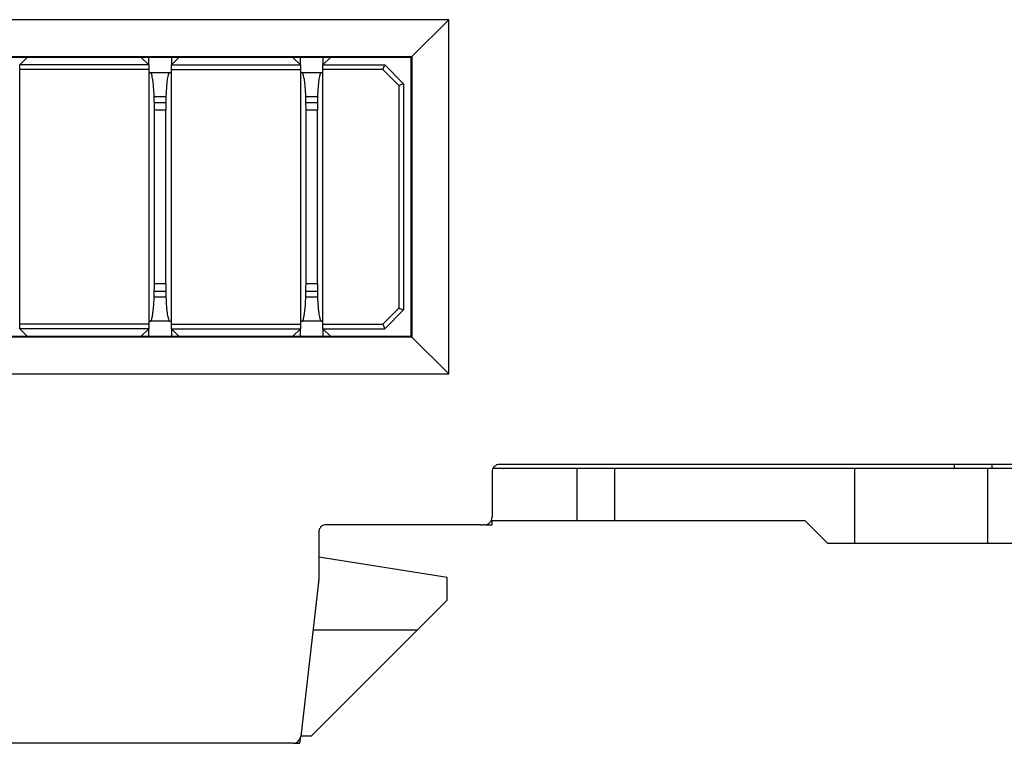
# Model space of a CAD drawing. Header units: millimetres. Extents: x 0 to 427, y 0 to 299.
# Tile 10 of 23: x 118 to 144, y 120 to 139. Entities that reach past the tile are written whole.
import ezdxf

# ---------------------------------------------------------------- set-up
doc = ezdxf.new("R2010")
doc.units = ezdxf.units.MM
doc.header["$MEASUREMENT"] = 0
doc.layers.add('Layer0000', color=7, linetype='Continuous', lineweight=25)

msp = doc.modelspace()

# ---------------------------------------------------------------- linework, layer by layer
at = {"layer": 'Layer0000', "color": 7, "linetype": 'Continuous', "lineweight": 25}
for p, q in [((129.253, 139.494), (101.853, 139.494)), ((129.253, 139.494), (128.276, 138.516)), ((129.253, 130.094), (129.253, 139.494)), ((102.831, 138.516), (128.276, 138.516)), ((128.253, 138.494), (128.276, 138.516)), ((128.276, 138.516), (128.276, 131.071)), ((128.253, 138.494), (102.853, 138.494)), ((117.866, 138.294), (118.066, 138.494)), ((117.866, 138.174), (117.866, 138.294)), ((121.291, 138.294), (117.866, 138.294)), ((121.091, 138.494), (121.291, 138.294)), ((121.291, 138.294), (121.291, 138.494)), ((121.291, 138.294), (121.291, 138.174)), ((121.891, 138.294), (122.091, 138.494)), ((121.891, 138.494), (121.891, 138.294)), ((121.891, 138.174), (121.891, 138.294)), ((121.891, 138.294), (125.316, 138.294)), ((125.116, 138.494), (125.316, 138.294)), ((125.316, 138.294), (125.316, 138.494)), ((125.316, 138.294), (125.316, 138.174)), ((126.116, 138.494), (125.916, 138.294)), ((125.916, 138.494), (125.916, 138.294)), ((125.916, 138.174), (125.916, 138.294)), ((125.916, 138.294), (127.553, 138.294)), ((127.504, 138.174), (127.553, 138.294)), ((127.553, 138.294), (128.053, 137.794)), ((128.253, 131.094), (128.253, 138.494)), ((117.866, 131.414), (117.866, 138.174)), ((121.291, 138.174), (117.866, 138.174)), ((121.291, 138.174), (121.291, 131.414)), ((121.291, 138.094), (121.328, 138.094)), ((121.328, 138.094), (121.853, 138.094)), ((121.853, 138.094), (121.891, 138.094)), ((121.891, 131.414), (121.891, 138.174)), ((121.891, 138.174), (125.316, 138.174)), ((125.316, 138.174), (125.316, 131.414)), ((125.316, 138.094), (125.353, 138.094)), ((125.353, 138.094), (125.878, 138.094)), ((125.878, 138.094), (125.916, 138.094)), ((125.916, 131.414), (125.916, 138.174)), ((127.504, 138.174), (125.916, 138.174)), ((127.933, 137.744), (127.504, 138.174)), ((128.053, 137.794), (127.933, 137.744)), ((127.933, 137.744), (127.933, 131.843)), ((128.053, 137.794), (128.053, 131.794)), ((121.747, 137.444), (121.435, 137.444)), ((121.439, 137.294), (121.743, 137.294)), ((125.772, 137.444), (125.46, 137.444)), ((125.464, 137.294), (125.768, 137.294)), ((121.441, 132.494), (121.441, 137.094)), ((121.741, 137.094), (121.441, 137.094)), ((121.741, 132.494), (121.741, 137.094)), ((125.466, 132.494), (125.466, 137.094)), ((125.766, 137.094), (125.466, 137.094)), ((125.766, 132.494), (125.766, 137.094)), ((121.439, 132.294), (121.743, 132.294)), ((121.441, 132.494), (121.741, 132.494)), ((125.464, 132.294), (125.768, 132.294)), ((125.466, 132.494), (125.766, 132.494)), ((121.435, 132.144), (121.747, 132.144)), ((125.46, 132.144), (125.772, 132.144)), ((127.504, 131.414), (127.933, 131.843)), ((128.053, 131.794), (127.553, 131.294)), ((127.933, 131.843), (128.053, 131.794)), ((121.291, 131.494), (121.328, 131.494)), ((121.853, 131.494), (121.328, 131.494)), ((121.853, 131.494), (121.891, 131.494)), ((125.316, 131.494), (125.353, 131.494)), ((125.878, 131.494), (125.353, 131.494)), ((125.878, 131.494), (125.916, 131.494)), ((117.866, 131.294), (117.866, 131.414)), ((121.291, 131.414), (117.866, 131.414)), ((118.066, 131.094), (117.866, 131.294)), ((121.291, 131.294), (117.866, 131.294)), ((121.291, 131.294), (121.091, 131.094)), ((121.291, 131.414), (121.291, 131.294)), ((121.291, 131.094), (121.291, 131.294)), ((121.891, 131.294), (121.891, 131.414)), ((121.891, 131.414), (125.316, 131.414)), ((121.891, 131.294), (125.316, 131.294)), ((121.891, 131.294), (122.091, 131.094)), ((121.891, 131.294), (121.891, 131.094)), ((125.116, 131.094), (125.316, 131.294)), ((125.316, 131.414), (125.316, 131.294)), ((125.316, 131.094), (125.316, 131.294)), ((125.916, 131.294), (125.916, 131.414)), ((125.916, 131.414), (127.504, 131.414)), ((125.916, 131.294), (126.116, 131.094)), ((125.916, 131.294), (127.553, 131.294)), ((125.916, 131.294), (125.916, 131.094)), ((127.504, 131.414), (127.553, 131.294)), ((128.276, 131.071), (102.831, 131.071)), ((102.853, 131.094), (128.253, 131.094)), ((128.276, 131.071), (128.253, 131.094)), ((129.253, 130.094), (128.276, 131.071)), ((101.853, 130.094), (129.253, 130.094)), ((130.43, 127.594), (132.665, 127.594)), ((156.403, 127.694), (130.603, 127.694)), ((132.665, 127.594), (133.665, 127.594)), ((132.665, 126.194), (132.665, 127.594)), ((133.665, 127.594), (140.035, 127.594)), ((133.665, 126.194), (133.665, 127.594)), ((140.035, 127.594), (143.55, 127.594)), ((140.035, 125.594), (140.035, 127.594)), ((142.668, 127.694), (142.668, 127.594)), ((143.55, 127.594), (147.038, 127.594)), ((143.55, 127.594), (143.55, 125.594)), ((143.668, 127.694), (143.668, 127.594)), ((130.403, 127.494), (130.403, 126.294)), ((130.097, 126.094), (126.003, 126.094)), ((130.097, 126.094), (130.154, 126.094)), ((130.203, 126.094), (130.154, 126.094)), ((130.219, 126.094), (130.403, 126.094)), ((132.665, 126.194), (130.377, 126.194)), ((130.403, 126.094), (130.403, 126.194)), ((133.665, 126.194), (132.665, 126.194)), ((138.715, 126.194), (133.665, 126.194)), ((139.315, 125.594), (138.715, 126.194)), ((125.803, 125.894), (125.803, 124.623)), ((140.035, 125.594), (139.315, 125.594)), ((143.55, 125.594), (140.035, 125.594)), ((129.215, 124.694), (125.803, 125.233)), ((129.215, 124.094), (129.215, 124.694)), ((125.8, 124.565), (125.324, 120.471)), ((129.215, 124.094), (128.415, 123.294)), ((125.615, 120.494), (128.415, 123.294)), ((128.415, 123.294), (125.652, 123.294)), ((125.327, 120.494), (125.615, 120.494)), ((125.125, 120.294), (116.073, 120.294)), ((125.139, 120.294), (125.269, 120.294)), ((125.269, 120.294), (125.303, 120.294)), ((125.303, 120.294), (125.324, 120.471)), ((125.321, 120.474), (125.324, 120.471))]:
    msp.add_line(p, q, dxfattribs=at)
for centre, radius, start, end in [((121.324, 138.064), 0.0296, 27.162, 82.184), ((121.857, 138.064), 0.0296, 97.8009, 152.854), ((125.349, 138.064), 0.0296, 27.162, 82.184), ((125.882, 138.064), 0.0296, 97.8009, 152.854), ((130.603, 127.494), 0.2, 90, 180), ((130.203, 126.294), 0.2, 270, 360), ((126.003, 125.894), 0.2, 90.0083, 179.9917), ((125.303, 124.623), 0.5, 353.3675, 0), ((125.125, 120.494), 0.2, 270.0016, 353.3659)]:
    msp.add_arc(centre, radius, start, end, dxfattribs=at)
for points, knots in [([(121.441, 137.094), (121.441, 137.222), (121.436, 137.431), (121.432, 137.554), (121.408, 137.844), (121.401, 137.904), (121.365, 138.07), (121.355, 138.076), (121.351, 138.078)], [0, 0, 0, 0, 0.166667, 0.333333, 0.5, 0.666667, 0.75, 1, 1, 1, 1]), ([(121.831, 138.078), (121.826, 138.075), (121.81, 138.051), (121.778, 137.884), (121.77, 137.81), (121.751, 137.573), (121.746, 137.453), (121.741, 137.232), (121.741, 137.094)], [0, 0, 0, 0, 0.272727, 0.363636, 0.545455, 0.636364, 0.818182, 1, 1, 1, 1]), ([(125.466, 137.094), (125.466, 137.222), (125.461, 137.431), (125.457, 137.554), (125.433, 137.844), (125.426, 137.904), (125.39, 138.07), (125.38, 138.076), (125.376, 138.078)], [0, 0, 0, 0, 0.166667, 0.333333, 0.5, 0.666667, 0.75, 1, 1, 1, 1]), ([(125.856, 138.078), (125.851, 138.075), (125.835, 138.051), (125.803, 137.884), (125.795, 137.81), (125.776, 137.573), (125.771, 137.453), (125.766, 137.232), (125.766, 137.094)], [0, 0, 0, 0, 0.272727, 0.363636, 0.545455, 0.636364, 0.818182, 1, 1, 1, 1]), ([(121.328, 131.494), (121.337, 131.489), (121.354, 131.491), (121.389, 131.62), (121.404, 131.714), (121.429, 131.987), (121.436, 132.166), (121.44, 132.349), (121.441, 132.494)], [0, 0, 0, 0, 0.222222, 0.333333, 0.444444, 0.666667, 0.777778, 1, 1, 1, 1]), ([(121.741, 132.494), (121.741, 132.345), (121.746, 132.113), (121.756, 131.933), (121.777, 131.712), (121.79, 131.633), (121.822, 131.51), (121.841, 131.491), (121.853, 131.494)], [0, 0, 0, 0, 0.181818, 0.363636, 0.454545, 0.636364, 0.727273, 1, 1, 1, 1]), ([(125.353, 131.494), (125.362, 131.489), (125.379, 131.491), (125.414, 131.62), (125.429, 131.714), (125.454, 131.987), (125.461, 132.166), (125.465, 132.349), (125.466, 132.494)], [0, 0, 0, 0, 0.222222, 0.333333, 0.444444, 0.666667, 0.777778, 1, 1, 1, 1]), ([(125.766, 132.494), (125.766, 132.345), (125.771, 132.113), (125.781, 131.933), (125.802, 131.712), (125.815, 131.633), (125.847, 131.51), (125.866, 131.491), (125.878, 131.494)], [0, 0, 0, 0, 0.181818, 0.363636, 0.454545, 0.636364, 0.727273, 1, 1, 1, 1])]:
    msp.add_open_spline(points, degree=3, knots=knots, dxfattribs=at)
msp.add_rational_spline([(147.038, 125.594), (147.038, 125.594), (146.674, 125.594), (145.489, 125.594), (143.55, 125.594)], [0.871782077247, 0.896820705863, 1, 0.727517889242, 1], degree=2, knots=[0.3106678, 0.3106678, 0.3106678, 0.5, 0.5, 1, 1, 1], dxfattribs=at)

doc.saveas('drawing.dxf')
